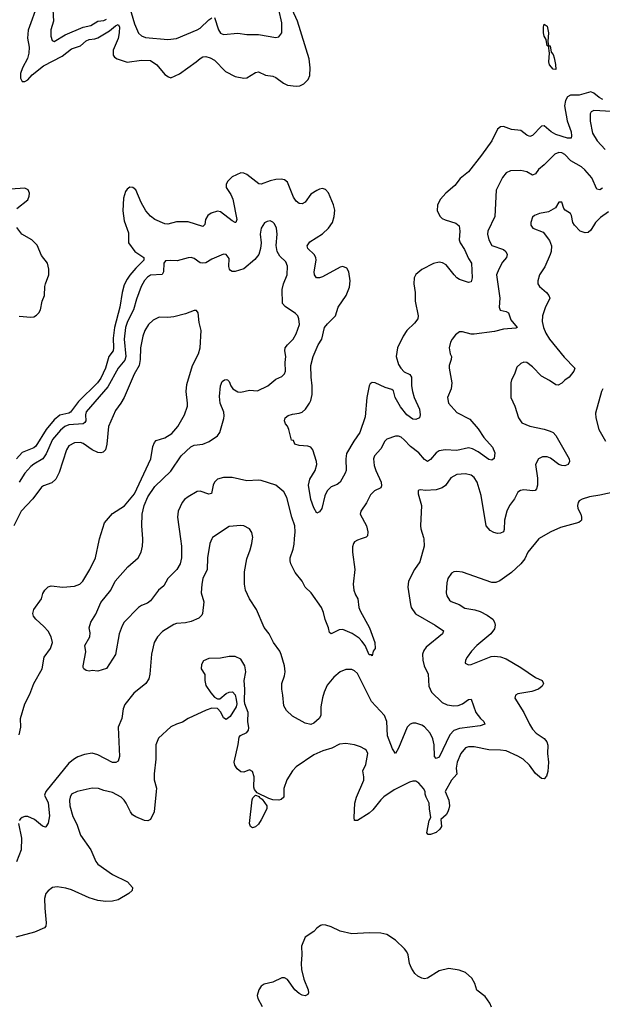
# Model space of a CAD drawing. Header units: inches. Extents: x 1839270 to 1929235, y 762242 to 910350.
# Tile 70 of 256: x 1863154 to 1867148, y 816810 to 823559. Entities that reach past the tile are written whole.
import ezdxf

# ---------------------------------------------------------------- set-up
doc = ezdxf.new("R2010")
doc.units = ezdxf.units.IN
doc.header["$MEASUREMENT"] = 0
doc.layers.add('B8861', color=7, linetype='Continuous')
doc.layers.add('B8862', color=7, linetype='Continuous')

msp = doc.modelspace()

# ---------------------------------------------------------------- linework, layer by layer
at = {"layer": 'B8861', "color": 5}
for points, elevation in [([(1866710.7, 820000), (1866710, 819999.6), (1866636.5, 819910), (1866615.9, 819864.1), (1866590.4, 819830), (1866525.5, 819770), (1866446.6, 819713.4), (1866417.6, 819702.4), (1866390, 819701.5), (1866190, 819773.6), (1866150, 819778), (1866130, 819775.6), (1866113.7, 819766.3), (1866088.5, 819730), (1866081.2, 819698.8), (1866077.4, 819630), (1866081.7, 819610), (1866100.9, 819580.9), (1866111.3, 819571.3), (1866167.7, 819550), (1866206.2, 819526.2), (1866274.2, 819514.2), (1866310, 819502.6), (1866358.9, 819478.9), (1866396.4, 819450), (1866408.4, 819430), (1866413.7, 819410), (1866410, 819385.2), (1866384.4, 819350), (1866288.5, 819270), (1866250.4, 819230), (1866220.5, 819190), (1866210.7, 819170), (1866207.7, 819147.7), (1866230, 819137.3), (1866250, 819140.5), (1866386.4, 819193.6), (1866410, 819197.8), (1866450, 819192.9), (1866490, 819178.5), (1866590, 819119.2), (1866690, 819050.2), (1866734.8, 819030), (1866744, 819010), (1866735.5, 818990), (1866710.6, 818970), (1866665.8, 818954.2), (1866570, 818938.9), (1866553.4, 818930), (1866548.5, 818910), (1866609.5, 818809.5), (1866648.3, 818730), (1866670, 818696.5), (1866694.9, 818670), (1866750, 818632.9), (1866767.9, 818610), (1866773.9, 818586.1), (1866771.3, 818530), (1866778.9, 818470), (1866774.3, 818405.7), (1866766, 818374), (1866750, 818357), (1866730, 818358), (1866690, 818393.5), (1866648.6, 818450), (1866604.7, 818490), (1866570, 818510.6), (1866490, 818546.9), (1866450, 818553), (1866370, 818555.6), (1866270, 818575.8), (1866230, 818575.6), (1866210, 818567.8), (1866179, 818530), (1866152.3, 818470), (1866147.1, 818430), (1866151.5, 818388.5), (1866113.5, 818346.5), (1866070.3, 818270), (1866096.6, 818210), (1866100.2, 818170), (1866096.5, 818150), (1866090, 818129.6), (1866076.5, 818110), (1866041.7, 818078.3), (1866045.2, 818030), (1866033.7, 818010), (1866010, 817989.1), (1865970, 817974.3), (1865954.5, 817974.5), (1865945.3, 817985.3), (1865961.3, 818070), (1865972.7, 818090), (1865962.7, 818150), (1865962, 818190), (1865941.2, 818230), (1865933.5, 818250), (1865934, 818270), (1865923, 818290), (1865890, 818326), (1865870, 818339.2), (1865850, 818340.3), (1865825.9, 818334.1), (1865720.5, 818279.5), (1865650, 818231.5), (1865630, 818212.8), (1865575.8, 818144.2), (1865550, 818121.2), (1865470, 818069.8), (1865449.8, 818069.8), (1865446.8, 818090), (1865450.9, 818190), (1865462.4, 818230), (1865513.5, 818346.5), (1865514.2, 818370), (1865507, 818410), (1865526.3, 818453.7), (1865541.3, 818530), (1865531.6, 818550), (1865519.5, 818559.5), (1865490, 818576.2), (1865449.7, 818589.7), (1865390, 818598.3), (1865346.3, 818593.7), (1865294.8, 818565.2), (1865233.1, 818546.9), (1865170, 818520.4), (1865050, 818437.2), (1865023.2, 818410), (1864985.6, 818350), (1864964.9, 818290), (1864965.7, 818230), (1864945.9, 818214.1), (1864930, 818209.1), (1864890, 818211.8), (1864861.1, 818221.1), (1864780.8, 818260.8), (1864763.3, 818283.3), (1864758.3, 818298.3), (1864761.5, 818370), (1864750, 818406.6), (1864730, 818418.4), (1864690, 818402.4), (1864670, 818404.7), (1864644.7, 818424.7), (1864629.8, 818449.8), (1864624.5, 818470), (1864651.5, 818591.5), (1864658, 818642), (1864667, 818653), (1864710, 818674.4), (1864723, 818690), (1864725.1, 818705.1), (1864718, 818750), (1864720.7, 818810), (1864696.2, 818870), (1864694, 818890), (1864698.4, 818970), (1864693.6, 819030), (1864703.6, 819090), (1864696.9, 819130), (1864670, 819176), (1864630, 819194), (1864590, 819195.6), (1864530, 819183.5), (1864450, 819181.4), (1864414.4, 819165.6), (1864399.5, 819140.5), (1864397.4, 819110), (1864423.1, 819070), (1864422, 819030), (1864430, 818996), (1864464.5, 818944.5), (1864490, 818916), (1864510, 818904.7), (1864525.4, 818905.4), (1864570, 818941), (1864590, 818950.7), (1864612.8, 818952.8), (1864630.7, 818930.7), (1864638.8, 818898.8), (1864643, 818870), (1864638, 818850), (1864596.5, 818783.5), (1864570, 818763.7), (1864550, 818774), (1864532.5, 818812.5), (1864510, 818839), (1864470, 818839.5), (1864432.4, 818827.6), (1864310, 818769.5), (1864270, 818744.2), (1864229, 818731), (1864190, 818711.6), (1864104.6, 818635.4), (1864087.2, 818590), (1864087, 818490), (1864074.9, 818390), (1864076.9, 818350), (1864091, 818291), (1864090.2, 818270), (1864075.3, 818130), (1864050, 818077), (1864032.3, 818067.7), (1864010, 818069.8), (1863950, 818094.7), (1863928.2, 818110), (1863912.6, 818130), (1863883.5, 818190), (1863871.1, 818210), (1863850, 818231.1), (1863790, 818262.4), (1863730, 818275.1), (1863694, 818290), (1863650, 818292.1), (1863547.3, 818270), (1863510, 818251.1), (1863499.1, 818230), (1863495.5, 818210), (1863497.6, 818170), (1863517.3, 818097.3), (1863544.5, 818044.5), (1863570.3, 817970), (1863642, 817870), (1863674.9, 817790), (1863690.6, 817770), (1863790, 817700.4), (1863893.4, 817650), (1863927.3, 817610), (1863926, 817590), (1863902.8, 817570), (1863830, 817527.2), (1863790, 817518.3), (1863745.1, 817514.9), (1863690, 817521.6), (1863630, 817539.4), (1863510, 817594.2), (1863470, 817606.9), (1863410, 817616.2), (1863378, 817610), (1863350, 817589.2), (1863334, 817570), (1863324.9, 817535.1), (1863325.3, 817470), (1863335.8, 817370), (1863333.4, 817346.6), (1863324.9, 817335.1), (1863256.1, 817303.9), (1863127.7, 817270)], 580), ([(1863150, 818657.1), (1863161.8, 818710), (1863160.3, 818770), (1863188.6, 818870), (1863224, 818936), (1863250, 819010.4), (1863307.4, 819110), (1863322.4, 819190), (1863366, 819250), (1863378, 819290), (1863370, 819329.3), (1863348, 819368), (1863320, 819400), (1863263.5, 819450), (1863248.5, 819470), (1863243.5, 819490), (1863250, 819515.5), (1863302.9, 819590), (1863313.6, 819626.4), (1863326, 819650), (1863348.1, 819671.9), (1863370, 819677.8), (1863450, 819669.1), (1863530, 819675.8), (1863565.6, 819690), (1863585.7, 819710), (1863634.2, 819790), (1863672.6, 819870), (1863698, 819990), (1863701.1, 820000)], 560), ([(1864471.5, 820000), (1864457.1, 819970), (1864441.1, 819870), (1864439.7, 819790), (1864410.2, 819730), (1864401.5, 819690), (1864398.7, 819630), (1864415.3, 819570), (1864407.4, 819490), (1864402.2, 819477.8), (1864382.7, 819457.3), (1864330, 819434.2), (1864290, 819425.4), (1864230, 819420.5), (1864210, 819413.3), (1864133.8, 819366.2), (1864098, 819330), (1864076.4, 819290), (1864057.1, 819210), (1864047, 819073), (1864038.3, 819041.7), (1864019.1, 819010), (1863936.7, 818943.3), (1863873.8, 818866.2), (1863863.1, 818836.9), (1863854.7, 818770), (1863829.1, 818710), (1863838.5, 818510), (1863830, 818478), (1863812.4, 818467.6), (1863790, 818468.6), (1863690, 818521), (1863650, 818530.8), (1863597.8, 818522.2), (1863553.1, 818506.9), (1863530, 818493.7), (1863490, 818463), (1863332.6, 818270), (1863325.1, 818245.1), (1863350, 818190.7), (1863358, 818102), (1863350, 818053.2), (1863332.3, 818027.7), (1863330, 818025.2), (1863310, 818032), (1863256.2, 818076.2), (1863210, 818096.9), (1863190, 818098.9), (1863170, 818091.3), (1863158.9, 818081.1), (1863150.2, 818069.8)], 560), ([(1864255.5, 820000), (1864262.3, 819950), (1864262.3, 819870), (1864253.4, 819830), (1864230.1, 819789.9), (1864170.3, 819730), (1864141.1, 819678.9), (1864104.6, 819650), (1864050, 819576.3), (1864030, 819560.9), (1863990, 819544.8), (1863969.5, 819530.5), (1863870.8, 819429.2), (1863856, 819404), (1863835.9, 819350), (1863811, 819209), (1863750, 819113.2), (1863690, 819093.2), (1863650, 819099), (1863630, 819094), (1863610, 819098.4), (1863592.7, 819110), (1863590, 819118), (1863588.6, 819130), (1863607.6, 819227.6), (1863599.5, 819270), (1863633.6, 819330), (1863637, 819357), (1863629.5, 819390.5), (1863640.7, 819430), (1863676.4, 819483.6), (1863710, 819565.5), (1863778.7, 819650), (1863807.8, 819710), (1863895.1, 819810), (1863965.4, 819870), (1863986.2, 819910), (1863996.2, 819950), (1863998.9, 819990), (1863998.1, 820000)], 540), ([(1865923.6, 820000), (1865926, 819950), (1865897.7, 819842.3), (1865860.9, 819790), (1865820.3, 819710), (1865815.3, 819670), (1865832, 819550), (1865837, 819530), (1865867.1, 819487.1), (1866002.4, 819410), (1866058.4, 819370), (1866052.7, 819350), (1865941.3, 819258.7), (1865924.3, 819235.7), (1865915.6, 819210), (1865917.7, 819170), (1865926.7, 819130), (1865953.1, 819073.1), (1865958, 818990), (1865976.9, 818950), (1866050, 818878.5), (1866083.7, 818863.7), (1866130, 818856.8), (1866160.5, 818859.5), (1866189.1, 818870.9), (1866230, 818900.4), (1866250, 818902.8), (1866281.6, 818810), (1866313, 818770), (1866336.3, 818750), (1866342.8, 818730), (1866310, 818718.9), (1866170, 818702.1), (1866130, 818688.2), (1866102.4, 818657.6), (1866030, 818504.4), (1866010, 818496.4), (1865998, 818510), (1865996.3, 818590), (1865986.2, 818630), (1865967.2, 818670), (1865930, 818712.5), (1865910, 818724.3), (1865870, 818737.8), (1865850, 818738.5), (1865830.4, 818730), (1865810.7, 818709.3), (1865750, 818566.6), (1865730, 818529.4), (1865710, 818560.9), (1865675.8, 818650), (1865669.8, 818750), (1865655.9, 818790), (1865565, 818885), (1865470, 819076.9), (1865450, 819096.2), (1865430, 819105.6), (1865390, 819105.1), (1865350, 819089.7), (1865306.8, 819053.2), (1865262.8, 818997.2), (1865240.2, 818950), (1865228.8, 818911.2), (1865218, 818850), (1865217.4, 818790), (1865206.4, 818770), (1865170, 818738.3), (1865150, 818728), (1865110, 818738.5), (1865025.2, 818785.2), (1864983.8, 818823.8), (1864963.9, 818856.1), (1864958.9, 818930), (1864950.7, 818970), (1864951.9, 819010), (1864970, 819062.8), (1864974, 819090), (1864969.7, 819130), (1864947.5, 819207.5), (1864936.9, 819230), (1864893.3, 819290), (1864864.7, 819350), (1864830, 819392.7), (1864777.2, 819517.2), (1864728.2, 819590), (1864702, 819650), (1864695.6, 819690), (1864694.7, 819774.7), (1864710, 819864.7), (1864733.9, 819926.1), (1864745.4, 819970), (1864749.7, 820000)], 560), ([(1865495, 820000), (1865470, 819991.2), (1865450, 819979.6), (1865441.3, 819970), (1865434.7, 819945.3), (1865434.6, 819910), (1865450.3, 819790), (1865440.2, 819690), (1865444.3, 819650), (1865456.2, 819616.2), (1865471.7, 819590), (1865479.2, 819530), (1865486.9, 819506.9), (1865553.1, 819390), (1865588.9, 819290), (1865590.5, 819250), (1865577.3, 819230), (1865570, 819198), (1865565.2, 819205.2), (1865550, 819207), (1865521.4, 819270), (1865500.5, 819300.5), (1865480.3, 819320.3), (1865433.1, 819353.1), (1865370, 819379), (1865343.6, 819376.4), (1865290, 819349.3), (1865278, 819358), (1865271.5, 819390), (1865247.1, 819447.1), (1865235.5, 819495.5), (1865221.8, 819530), (1865151.1, 819631.1), (1865110.9, 819670), (1865090, 819711.2), (1865041.5, 819770), (1865013.3, 819830), (1865008.7, 819850), (1865009, 819870), (1865029.3, 819930.7), (1865035.4, 819964.6), (1865038.5, 820000)], 540), ([(1863145.8, 818050), (1863166.9, 817950), (1863164.6, 817870), (1863131.9, 817788.1)], 560), ([(1866389.2, 816790), (1866377.5, 816817.5), (1866344.1, 816864.1), (1866287.6, 816907.6), (1866274, 816954), (1866253.2, 816990), (1866210, 817029.2), (1866165.6, 817045.6), (1866096.5, 817056.5), (1866030, 817039.3), (1865950, 816989), (1865930, 816985.2), (1865910, 816989.3), (1865882.7, 817002.7), (1865862.3, 817022.3), (1865839.1, 817059.1), (1865827.3, 817090), (1865816.2, 817150), (1865807, 817170), (1865792, 817190), (1865729.7, 817249.7), (1865670, 817289.6), (1865630, 817297.6), (1865550, 817300.9), (1865430, 817292.8), (1865350.9, 817310.9), (1865290, 817340.5), (1865252.7, 817352.7), (1865230, 817355.1), (1865216, 817350), (1865190, 817332.7), (1865170, 817309.3), (1865111, 817270), (1865086.4, 817210), (1865088.4, 817150), (1865083.1, 817090), (1865086.7, 817050), (1865101.7, 816981.7), (1865130.7, 816910), (1865134.8, 816890), (1865130, 816878), (1865110, 816869.2), (1865090, 816873.2), (1865070, 816885.2), (1865041.2, 816910), (1864990, 816981.2), (1864970, 816992.7), (1864950, 816992.7), (1864890, 816962.7), (1864830, 816949.2), (1864810, 816934), (1864793.4, 816910), (1864781.6, 816870), (1864786, 816850), (1864816.5, 816796.5)], 620)]:
    msp.add_lwpolyline(points, dxfattribs=dict(at, elevation=elevation))
at = {"layer": 'B8861', "color": 5, "elevation": 580}
msp.add_lwpolyline([(1864750, 818019.5), (1864736, 818030), (1864729.8, 818049.8), (1864748.3, 818211.7), (1864753.3, 818226.7), (1864770, 818243.8), (1864795.5, 818235.5), (1864795.5, 818230), (1864816.7, 818216.7), (1864847.7, 818170), (1864848.5, 818150), (1864810, 818075.6), (1864790, 818046), (1864770, 818027.6)], close=True, dxfattribs=at)
at = {"layer": 'B8862', "color": 5}
for points, elevation in [([(1863278.4, 823670), (1863211.3, 823488.7), (1863208.1, 823431.9), (1863219.1, 823370), (1863217.2, 823330), (1863206.6, 823293.4), (1863172, 823230), (1863158.6, 823190), (1863158.4, 823158.4), (1863170, 823135.3), (1863190, 823135), (1863210, 823147.8), (1863239.5, 823180.5), (1863317.2, 823242.8), (1863445.7, 823310), (1863510, 823360.4), (1863570, 823380.7), (1863610, 823414.6), (1863630, 823424.4), (1863670, 823428.9), (1863690, 823435.9), (1863770, 823482.8), (1863810, 823518.3), (1863830, 823527.6), (1863838.8, 823510), (1863836.9, 823470), (1863829.3, 823430), (1863795.2, 823350), (1863795.5, 823315.5), (1863802.8, 823302.8), (1863821.1, 823290), (1863890, 823268.9), (1863990, 823282), (1864050, 823278.6), (1864094.5, 823250), (1864150, 823184.4), (1864173.1, 823166.9), (1864190, 823161.7), (1864250, 823187.6), (1864364.2, 823270), (1864390, 823293.4), (1864410, 823305.3), (1864430, 823307.8), (1864459.1, 823299.1), (1864490, 823281.7), (1864564.8, 823204.8), (1864630, 823170.4), (1864690, 823159.5), (1864710, 823161.3), (1864770, 823198), (1864790, 823201.1), (1864839.7, 823179.7), (1864890, 823171.3), (1864910, 823163.2), (1864963.5, 823123.5), (1864990.2, 823110.1), (1865050, 823102.7), (1865073.9, 823106.1), (1865101, 823119), (1865130.5, 823149.5), (1865143.4, 823176.6), (1865146.2, 823230), (1865139.1, 823290), (1865058.5, 823550), (1865021, 823630)], 520), ([(1863906.9, 823646.9), (1863940.1, 823530), (1863967.6, 823467.6), (1863988.1, 823448.1), (1864017.1, 823437.1), (1864170, 823424.7), (1864230, 823430.2), (1864370, 823490.2), (1864390, 823502.4), (1864450, 823558.9), (1864470, 823572.4)], 540), ([(1863380.5, 823630), (1863385.5, 823550), (1863368.3, 823490), (1863366.9, 823470), (1863367.1, 823447.1), (1863376.8, 823416.8), (1863390, 823410.6), (1863465.5, 823454.5), (1863590, 823508.5), (1863640.9, 823519.1), (1863690, 823548.4), (1863730, 823554.6), (1863750, 823562.7)], 540), ([(1864490, 823573.4), (1864515.9, 823490), (1864530, 823468), (1864550, 823457.8), (1864650, 823466.9), (1864710, 823459), (1864790, 823458.5), (1864910, 823438), (1864930, 823441.3), (1864951.3, 823468.7), (1864950, 823539), (1864929.3, 823630)], 540), ([(1867152.6, 823012.6), (1867126.4, 823026.4), (1867090, 823056.6), (1867070, 823064.7), (1866990, 823042.9), (1866930, 823042.3), (1866909.4, 823030), (1866895.2, 823004.8), (1866889.5, 822970), (1866906.6, 822866.6), (1866934.8, 822790), (1866937.2, 822762.8), (1866933.6, 822746.4), (1866910, 822746.9), (1866830, 822773.2), (1866798.5, 822790), (1866750, 822831.1), (1866730, 822829.7), (1866670, 822766), (1866650, 822758.5), (1866630, 822767.2), (1866590, 822798.9), (1866526.3, 822806.3), (1866470, 822826.6), (1866450, 822825.2), (1866430, 822808.7), (1866390.3, 822730), (1866320.7, 822630), (1866230, 822516.5), (1866173.8, 822470), (1866137.5, 822422.5), (1866075.3, 822370), (1866039.5, 822330), (1866018, 822290), (1866016.9, 822250), (1866036.5, 822210), (1866050, 822197.3), (1866070, 822186.5), (1866143.8, 822163.8), (1866166.2, 822146.2), (1866170.7, 822110.7), (1866166.3, 822050), (1866172.7, 822030), (1866203.7, 821983.7), (1866230, 821922.6), (1866251.4, 821890), (1866256.6, 821790), (1866250, 821762), (1866240.4, 821759.6), (1866230, 821758.7), (1866170, 821778), (1866150, 821790.7), (1866131.4, 821810), (1866078, 821878), (1866052.5, 821892.5), (1866030, 821896.5), (1865990, 821889.1), (1865910, 821846.6), (1865870, 821814), (1865858.5, 821790), (1865854.8, 821750), (1865864, 821690), (1865864.5, 821630), (1865885.4, 821530), (1865882.4, 821510), (1865860, 821480), (1865807.6, 821430), (1865782.3, 821390), (1865744.3, 821310), (1865735.9, 821250), (1865750, 821195.5), (1865766, 821170), (1865790, 821146.4), (1865828.3, 821128.3), (1865840.9, 821110), (1865840.3, 821050), (1865846, 821010), (1865858.4, 820970), (1865893.9, 820890), (1865899, 820850), (1865893.8, 820830), (1865870, 820818.2), (1865850, 820821.2), (1865808.4, 820850), (1865764.8, 820904.8), (1865727.5, 820970), (1865716.6, 821016.6), (1865705.5, 821025.5), (1865658.9, 821038.9), (1865590, 821069.8), (1865570, 821072.8), (1865557.3, 821062.7), (1865549.3, 821050), (1865533.1, 820970), (1865521.8, 820838.2), (1865486.7, 820730), (1865444.9, 820670), (1865395, 820585), (1865389.5, 820550.5), (1865391, 820470), (1865384.2, 820450), (1865350.8, 820389.2), (1865330, 820373.1), (1865290, 820357.7), (1865262.3, 820330), (1865245, 820295), (1865224.6, 820210), (1865210, 820186.6), (1865190, 820177.2), (1865170, 820212.7), (1865149.9, 820269.9), (1865134.8, 820370), (1865143.4, 820410), (1865178.5, 820470), (1865190.9, 820510), (1865188.6, 820530), (1865163, 820610), (1865150, 820629.5), (1865130, 820636.9), (1865070, 820639.8), (1865039, 820650), (1865030, 820674), (1865018, 820678), (1864999.5, 820750), (1864990, 820772.7), (1864975.4, 820790), (1864969.7, 820810), (1864974.6, 820830), (1864993.3, 820846.7), (1865024, 820856), (1865070, 820861.6), (1865090.9, 820870), (1865113.5, 820890), (1865140.9, 820930), (1865149.9, 820950), (1865158.1, 820990), (1865158.5, 821050), (1865151.2, 821110), (1865149.2, 821190), (1865164.9, 821250), (1865200.7, 821330), (1865224.6, 821370), (1865244.3, 821450), (1865264.3, 821475.7), (1865319.4, 821530), (1865338.3, 821590), (1865392.5, 821670), (1865414.9, 821725.1), (1865418.5, 821770), (1865411.2, 821831.2), (1865396, 821856), (1865370, 821868.3), (1865350, 821863.9), (1865230, 821798), (1865210, 821789.8), (1865187.6, 821790), (1865175.1, 821810), (1865173.6, 821830), (1865187.1, 821910), (1865184.8, 821930), (1865172, 821950), (1865129.8, 821990), (1865124.5, 822010), (1865142.9, 822037.1), (1865230, 822091.5), (1865270.8, 822130), (1865297.2, 822170), (1865309.8, 822210), (1865313.5, 822253.5), (1865305.1, 822290), (1865270, 822372.3), (1865250, 822396.2), (1865230, 822401.6), (1865210, 822397.4), (1865190, 822389.7), (1865150, 822362.6), (1865110, 822308.6), (1865090, 822296.5), (1865070, 822298.5), (1865050, 822315), (1865030, 822342.4), (1864990, 822446), (1864970, 822462.4), (1864946.6, 822466.6), (1864910, 822464.7), (1864870, 822455.9), (1864810, 822432.2), (1864794.1, 822434.1), (1864710, 822497.7), (1864690, 822508.4), (1864668.8, 822510), (1864610, 822483.4), (1864578.5, 822450), (1864569.5, 822430), (1864570.2, 822410), (1864600.9, 822360.9), (1864614.4, 822330), (1864641.5, 822190), (1864634.8, 822170), (1864630, 822168.5), (1864610, 822179.7), (1864530, 822242.5), (1864510, 822246.3), (1864467, 822233), (1864443.5, 822216.5), (1864428.2, 822190), (1864423.8, 822156.2), (1864410, 822141.3), (1864310, 822174.9), (1864230, 822174.7), (1864170, 822158.5), (1864150, 822161), (1864080.7, 822190), (1864050, 822212.8), (1864019.1, 822250), (1863987.3, 822307.3), (1863950, 822392.7), (1863930, 822409.4), (1863910, 822412), (1863890, 822398), (1863878.6, 822381.4), (1863864.5, 822335.5), (1863861.6, 822250), (1863870, 822181), (1863899, 822099), (1863899.7, 822030), (1863943.8, 821970), (1864004.9, 821930), (1864005.8, 821910), (1863950, 821857), (1863910, 821809.1), (1863890, 821781.8), (1863870, 821742), (1863857.1, 821690), (1863841.5, 821590), (1863803, 821450), (1863795.7, 821375.7), (1863798.1, 821310), (1863794.6, 821290), (1863765.7, 821250), (1863742, 821170), (1863710, 821102.9), (1863686.7, 821070), (1863557.1, 820942.9), (1863502.6, 820870), (1863490, 820862.6), (1863430, 820848.5), (1863390, 820815.8), (1863335.2, 820750), (1863264.3, 820635.7), (1863250, 820625.7), (1863170, 820592.7), (1863131.7, 820550)], 520), ([(1867210, 822929.4), (1867090, 822936.2), (1867071.3, 822928.7), (1867065, 822915), (1867063.9, 822863.9), (1867080.6, 822780.6), (1867112.1, 822730), (1867167.1, 822670)], 540), ([(1867150, 822405.7), (1867130, 822393), (1867110, 822398), (1867075.1, 822475.1), (1867029, 822530), (1867004.8, 822550), (1866932.6, 822592.6), (1866890, 822635), (1866870, 822646.5), (1866850, 822649.8), (1866822.6, 822637.4), (1866750, 822565.3), (1866710, 822533.7), (1866690, 822503.5), (1866670, 822493.7), (1866630, 822516.4), (1866590, 822526), (1866517.6, 822522.4), (1866490, 822509.4), (1866463.1, 822476.9), (1866421.1, 822390), (1866410.3, 822210), (1866364.2, 822110), (1866360.3, 822090), (1866369, 822050), (1866390, 822012.4), (1866470, 821983.1), (1866486.7, 821970), (1866496.5, 821950), (1866491.5, 821930), (1866463.3, 821896.7), (1866437.8, 821850), (1866423.2, 821810), (1866446.2, 821650), (1866440.3, 821590), (1866448.4, 821568.4), (1866490, 821559), (1866504.4, 821550), (1866521.5, 821501.5), (1866564, 821450), (1866554.8, 821445.2), (1866470, 821438.9), (1866410, 821422.2), (1866270, 821403.1), (1866250, 821403.5), (1866190, 821420.7), (1866170, 821420.9), (1866140.9, 821399.1), (1866118.4, 821370), (1866106.4, 821350), (1866098.4, 821310), (1866105.5, 821270), (1866114.9, 821250), (1866112.7, 821230), (1866098.4, 821190), (1866098.4, 821170), (1866117.4, 821070), (1866111.7, 821030), (1866086.7, 820970), (1866094.3, 820930), (1866150, 820867.6), (1866240.5, 820820.5), (1866296.1, 820756.1), (1866336.7, 820696.7), (1866395.8, 820630), (1866410.7, 820590), (1866407.3, 820552.7), (1866390, 820540.9), (1866370, 820544.7), (1866297.4, 820597.4), (1866257.6, 820617.6), (1866230, 820624.5), (1866150, 820606.2), (1866070, 820611.2), (1866030, 820604.1), (1866010, 820590.9), (1865970, 820544.5), (1865950, 820531.6), (1865930, 820545.7), (1865890, 820591), (1865833.7, 820633.7), (1865790, 820680.5), (1865770, 820696.9), (1865750, 820705.6), (1865730, 820703.6), (1865670, 820684), (1865657.7, 820670), (1865630, 820617.4), (1865586.3, 820570), (1865579.1, 820550), (1865584.6, 820504.6), (1865594.3, 820470), (1865631.7, 820390), (1865635.1, 820364.9), (1865630, 820349.6), (1865586.8, 820330), (1865557.7, 820302.3), (1865531.5, 820248.4), (1865493, 820190), (1865487.3, 820170), (1865530.3, 820090), (1865539.5, 820050), (1865537.5, 820022.5), (1865528.3, 820011.7), (1865495, 820000)], 540), ([(1863134.4, 822265.6), (1863210, 822324.3), (1863219.9, 822350), (1863221.2, 822370), (1863213.1, 822393.1), (1863190, 822404.7), (1863090, 822398.1)], 520), ([(1867190, 822241.4), (1867135.9, 822204.1), (1867102.4, 822170), (1867070, 822116.9), (1867050, 822101.7), (1867030, 822099.1), (1866997, 822110), (1866956.9, 822150), (1866945.4, 822170), (1866937.3, 822217.3), (1866929.6, 822230), (1866893.1, 822253.1), (1866884.8, 822264.8), (1866870, 822308.7), (1866850, 822308.7), (1866827.3, 822270), (1866778.5, 822241.5), (1866718, 822230), (1866683, 822217), (1866670, 822205.2), (1866657.6, 822170), (1866657.6, 822150), (1866670.6, 822130), (1866742.6, 822102.6), (1866786.4, 822046.4), (1866798.9, 822010), (1866796.5, 821970), (1866790.3, 821950), (1866754.6, 821865.4), (1866717.6, 821810), (1866706.7, 821770), (1866706.7, 821750), (1866717.1, 821730), (1866765.7, 821690), (1866780.3, 821670), (1866787.2, 821650), (1866755.6, 821584.4), (1866737.6, 821530), (1866736.2, 821490), (1866745.6, 821450), (1866761.6, 821410), (1866786.9, 821370), (1866885.5, 821245.5), (1866958.8, 821170), (1866953.4, 821150), (1866920.7, 821110), (1866890, 821089.4), (1866870, 821067), (1866845.8, 821054.2), (1866830, 821056.3), (1866786.9, 821086.9), (1866730, 821116.8), (1866670, 821180.4), (1866630, 821209.7), (1866610, 821211.3), (1866590, 821203.6), (1866561.7, 821178.3), (1866545.5, 821130), (1866525.5, 821090), (1866520.4, 821070), (1866520.4, 820970), (1866548.8, 820910), (1866573.7, 820830), (1866596.9, 820796.9), (1866650, 820772.2), (1866750, 820752.1), (1866790, 820739.1), (1866810, 820729), (1866829, 820710), (1866921.3, 820550), (1866923.8, 820530), (1866913.4, 820510), (1866890, 820502), (1866870, 820503.1), (1866850, 820511.2), (1866793.7, 820553.7), (1866770, 820562.8), (1866737.2, 820562.8), (1866710.2, 820549.8), (1866690.3, 820510), (1866703.7, 820416.3), (1866703.1, 820370), (1866696, 820344), (1866686.6, 820333.4), (1866672, 820330), (1866610, 820336.1), (1866587.6, 820332.4), (1866570, 820320.5), (1866545.5, 820274.6), (1866512.8, 820230), (1866493.8, 820190), (1866478.5, 820130), (1866474.8, 820065.2), (1866470.2, 820049.8), (1866450, 820039.1), (1866430, 820037.2), (1866403.6, 820043.6), (1866379.1, 820059.1), (1866351.2, 820090), (1866317.6, 820297.6), (1866289.8, 820390), (1866270, 820421.5), (1866250, 820436.8), (1866210, 820447), (1866150, 820442.4), (1866110, 820418.5), (1866073, 820367), (1866050.1, 820349.9), (1866010, 820338), (1865933, 820333), (1865904.2, 820335.8), (1865890, 820334.7), (1865886.5, 820330), (1865885.6, 820310), (1865907.9, 820230), (1865901.1, 820090), (1865902.8, 820070), (1865923.1, 820010), (1865923.6, 820000)], 560), ([(1863998.1, 820000), (1863991, 820091), (1863993.5, 820170), (1864008.2, 820230), (1864033.3, 820290), (1864081.4, 820358.6), (1864190, 820463.9), (1864259.8, 820570), (1864327.8, 820632.2), (1864350, 820642.5), (1864410, 820649.5), (1864452.1, 820667.9), (1864510, 820707.9), (1864526.2, 820730), (1864553.9, 820826.1), (1864555.5, 820844.5), (1864553.8, 820870), (1864529.1, 820930), (1864523.2, 820976.8), (1864530.7, 821050), (1864541.2, 821078.8), (1864557.2, 821090), (1864570, 821093.2), (1864578, 821090), (1864590, 821080.4), (1864601, 821050), (1864614.9, 821030), (1864650, 821009.3), (1864670, 821005.6), (1864730, 821020.3), (1864784.4, 821015.6), (1864856, 821050), (1864910, 821096.3), (1864950, 821114.8), (1864970, 821132), (1864975.1, 821150), (1864973.6, 821210), (1864978, 821250), (1864972.1, 821290), (1864974.2, 821310), (1864989, 821331), (1865029.6, 821370), (1865050, 821406), (1865071.6, 821470), (1865067.8, 821510), (1865059.6, 821530), (1865045.6, 821545.6), (1864972.9, 821592.9), (1864954.9, 821614.9), (1864952.3, 821710), (1864962.3, 821750), (1864987.6, 821810), (1864989.7, 821870), (1864978.6, 821898.6), (1864938.2, 821938.2), (1864919.5, 821970), (1864912.5, 822012.5), (1864919.6, 822090), (1864915.1, 822130), (1864900.8, 822160.8), (1864890, 822172), (1864870, 822179.6), (1864850, 822176.9), (1864833, 822167), (1864808.7, 822130), (1864802.6, 822090), (1864809.1, 822030), (1864805.2, 821990), (1864792.9, 821950), (1864765.3, 821914.7), (1864690, 821852.7), (1864630, 821833.7), (1864610, 821833.3), (1864600.1, 821840), (1864591.6, 821850), (1864588.7, 821868.7), (1864590, 821922), (1864570, 821949.5), (1864550, 821951.8), (1864470, 821918.7), (1864430, 821893.6), (1864410, 821890.8), (1864390, 821892.1), (1864350, 821922), (1864330.5, 821929.5), (1864310, 821928.2), (1864234.4, 821905.6), (1864190, 821909.7), (1864154.4, 821905.6), (1864141.7, 821890), (1864140.9, 821830), (1864130, 821811.8), (1864050, 821808), (1864030, 821795), (1864010, 821772.7), (1863986.4, 821730), (1863955.5, 821644.5), (1863934.4, 821570), (1863892.7, 821490), (1863879.5, 821450), (1863870.6, 821370), (1863880.7, 821250), (1863874.5, 821225.5), (1863830.1, 821169.9), (1863758, 821042), (1863610, 820870.9), (1863605.4, 820850), (1863606.2, 820810), (1863600.5, 820799.5), (1863590, 820789.9), (1863490, 820781.8), (1863464.3, 820770), (1863433.3, 820746.7), (1863379.1, 820680.9), (1863335.4, 820584.6), (1863311.7, 820548.3), (1863250, 820512.7), (1863230, 820496.2), (1863189.2, 820450.8), (1863150.2, 820390)], 540), ([(1863150, 821527.5), (1863230, 821519.6), (1863250, 821522.3), (1863270, 821534), (1863284.7, 821550), (1863296.4, 821570), (1863307.4, 821630), (1863323.1, 821670), (1863326.2, 821730), (1863329.8, 821750), (1863353.1, 821810), (1863354.2, 821850), (1863344.2, 821890), (1863304.2, 821944.2), (1863272.9, 822012.9), (1863236.1, 822050), (1863169, 822089), (1863134.7, 822134.7)], 520), ([(1863701.1, 820000), (1863735.4, 820110), (1863790, 820174.4), (1863872.7, 820227.3), (1863941.6, 820310), (1864051.8, 820550), (1864066.4, 820633.6), (1864078.5, 820661.5), (1864090, 820674.6), (1864150, 820692.6), (1864197.4, 820722.6), (1864238.3, 820770), (1864284, 820850), (1864303.5, 820910), (1864305.4, 820930), (1864295.6, 821010), (1864300.1, 821059.9), (1864338.9, 821190), (1864380.7, 821270), (1864391.6, 821310), (1864396.9, 821430), (1864384.9, 821484.9), (1864378, 821550), (1864365.2, 821565.2), (1864350, 821566), (1864290, 821542.4), (1864210, 821523.5), (1864170, 821518.9), (1864110, 821519.7), (1864070, 821500.4), (1864037.7, 821470), (1864010.8, 821429.2), (1863998.2, 821390), (1863983.2, 821310), (1863980.1, 821230), (1863972.1, 821190), (1863939.3, 821130), (1863870.1, 820969.9), (1863848.4, 820931.7), (1863810, 820881.3), (1863761.8, 820770), (1863752.4, 820650), (1863742, 820610), (1863725.2, 820594.7), (1863710, 820591.1), (1863690, 820593.3), (1863650, 820612), (1863590, 820654), (1863570, 820660.9), (1863530, 820658), (1863490, 820638), (1863473.8, 820610), (1863423.4, 820456.6), (1863400.7, 820410), (1863375, 820385), (1863316.2, 820363.8), (1863304.4, 820355.5), (1863244.6, 820275.4), (1863163.1, 820190), (1863112.8, 820090)], 560), ([(1867152.2, 821030), (1867141.7, 821010), (1867102, 820862), (1867104.4, 820830), (1867123.1, 820750), (1867170.4, 820670)], 580), ([(1865038.5, 820000), (1865042.8, 820050), (1865041, 820090), (1865018.4, 820150), (1864985.4, 820285.4), (1864964, 820324), (1864910, 820368.2), (1864810, 820400.3), (1864790, 820403.1), (1864710, 820398.3), (1864610, 820421.1), (1864550, 820421.6), (1864510.1, 820409.9), (1864489.6, 820390.4), (1864479.3, 820370), (1864467.9, 820312.1), (1864450, 820307), (1864390, 820327.5), (1864370, 820324.7), (1864309.2, 820290), (1864284.2, 820270), (1864268.2, 820250), (1864240.5, 820190), (1864235.3, 820150), (1864255.5, 820000)], 540), ([(1867236.3, 820323.7), (1867130, 820299.8), (1867061, 820290), (1867010, 820273.7), (1866990, 820260.5), (1866981.5, 820250), (1866977.3, 820230), (1866979.6, 820210), (1867000.4, 820170), (1867004.9, 820150), (1867004.4, 820130), (1866998.5, 820121.5), (1866987.3, 820112.7), (1866861.1, 820078.9), (1866794, 820050), (1866710.7, 820000)], 580), ([(1864749.7, 820000), (1864751.1, 820010), (1864744.7, 820044.7), (1864729.7, 820069.7), (1864690, 820089.5), (1864670, 820092), (1864590, 820086.3), (1864476.3, 820010), (1864471.5, 820000)], 560)]:
    msp.add_lwpolyline(points, dxfattribs=dict(at, elevation=elevation))
at = {"layer": 'B8862', "color": 5, "elevation": 480}
for points in [[(1866779.8, 823380.2), (1866770, 823381.2), (1866763.7, 823423.7), (1866750, 823447.6), (1866745.5, 823470), (1866744.9, 823510), (1866750, 823528), (1866770, 823514.9), (1866779.8, 823470), (1866774.3, 823410)], [(1866830, 823218), (1866810, 823220.7), (1866786.2, 823250), (1866781.1, 823270), (1866785.8, 823330), (1866780.2, 823379.8), (1866790, 823380.7), (1866796.9, 823336.9), (1866810, 823321.3), (1866817.6, 823297.5), (1866827.8, 823252.2)]]:
    msp.add_lwpolyline(points, close=True, dxfattribs=at)

doc.saveas('drawing.dxf')
